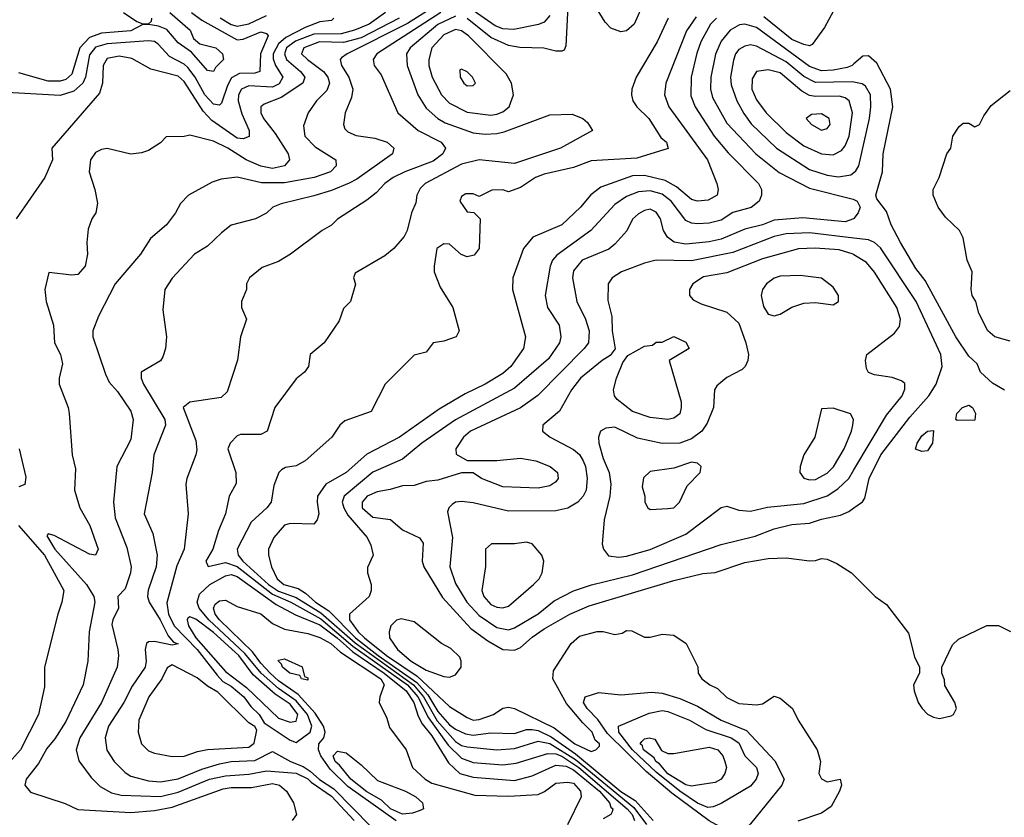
# Model space of a CAD drawing. Header units: inches. Extents: x 1793389 to 1900389, y 320802 to 470796.
# Tile 241 of 256: x 1817173 to 1820510, y 397161 to 399865. Entities that reach past the tile are written whole.
import ezdxf

# ---------------------------------------------------------------- set-up
doc = ezdxf.new("R2010")
doc.units = ezdxf.units.IN
doc.header["$MEASUREMENT"] = 0
doc.layers.add('B8319', color=7, linetype='Continuous')
doc.layers.add('B8329', color=7, linetype='Continuous')

msp = doc.modelspace()

# ---------------------------------------------------------------- linework, layer by layer
at = {"layer": 'B8319', "color": 2}
for points, elevation in [([(1818585.9, 399914.1), (1818487.4, 399852.6), (1818282.8, 399750), (1818263.8, 399736.2), (1818258.8, 399730), (1818263.8, 399710), (1818288.4, 399670), (1818301.6, 399630), (1818298, 399602), (1818276.3, 399550), (1818270.8, 399510), (1818274.8, 399494.8), (1818285.2, 399485.2), (1818313, 399473), (1818376.5, 399463.5), (1818418, 399450), (1818441, 399430), (1818436, 399410), (1818315.3, 399324.7), (1818290, 399311.2), (1818230, 399286.3), (1818170, 399267.8), (1818058.8, 399241.2), (1818031.3, 399230), (1818010, 399209), (1817972, 399190), (1817890, 399169), (1817856.8, 399143.2), (1817810, 399097.2), (1817766, 399070), (1817690, 398988.7), (1817664.7, 398950), (1817658, 398882), (1817670.6, 398790), (1817666.8, 398750), (1817658, 398722), (1817650, 398708.7), (1817584.7, 398670), (1817584.9, 398650), (1817592.7, 398630), (1817664.9, 398510), (1817667.7, 398490), (1817627.3, 398390), (1817622, 398330), (1817594.8, 398190), (1817623.8, 398123.8), (1817638.4, 398050), (1817635.3, 398010), (1817608.9, 397931.1), (1817606, 397910), (1817611.7, 397890), (1817648.9, 397830), (1817675.8, 397775.8), (1817694.4, 397754.4), (1817710.5, 397749.5), (1817690, 397745.1), (1817630, 397757), (1817610, 397756), (1817602.8, 397750), (1817598, 397730), (1817601.3, 397690), (1817598.4, 397670), (1817553.8, 397606.2), (1817526.4, 397550), (1817474.4, 397470), (1817463, 397430), (1817468.8, 397388.8), (1817493.4, 397350), (1817530, 397313.4), (1817550, 397300.5), (1817610, 397284.2), (1817650, 397281.7), (1817710, 397291.7), (1817790, 397324.7), (1817850, 397342), (1817890, 397350.2), (1817970, 397353.4), (1818030, 397384.2), (1818090.4, 397350), (1818133.8, 397333.8), (1818158, 397318), (1818188.9, 397288.9), (1818237.4, 397257.4), (1818363.2, 397130)], 298), ([(1819030.4, 399910), (1819023.6, 399776.4), (1819018, 399762), (1819010, 399758), (1818990, 399758), (1818949.2, 399769.2), (1818868.5, 399771.5), (1818830, 399778), (1818770, 399804.4), (1818690, 399869.8)], 306), ([(1819290, 399929), (1819254.9, 399850), (1819230, 399827), (1819210, 399823.7), (1819176.9, 399836.9), (1819157.4, 399857.4), (1819111.8, 399930)], 306), ([(1817755.3, 399890), (1817790, 399863.1), (1817910, 399796.5), (1817930, 399798.7), (1817990, 399823.8), (1818010, 399818.8), (1818014.9, 399810), (1817988.7, 399750), (1817986.8, 399690), (1817970, 399684.4), (1817917.4, 399682.6), (1817891.4, 399668.6), (1817877.5, 399642.5), (1817857.2, 399582.8), (1817850, 399575.1), (1817830, 399578.7), (1817800.9, 399610), (1817767.8, 399670), (1817742.8, 399702.8), (1817730, 399714.2), (1817680.5, 399740.5), (1817642.8, 399782.8), (1817630, 399790.9), (1817610, 399793.8), (1817470, 399783.7), (1817430, 399772), (1817410, 399746), (1817395.8, 399670), (1817387.4, 399650), (1817356.7, 399623.3), (1817310, 399608.3), (1817110, 399619.3)], 282), ([(1817682, 399890), (1817750.4, 399830), (1817762, 399802), (1817783.4, 399783.4), (1817838, 399770), (1817860.7, 399750), (1817864, 399730), (1817837.1, 399702.9), (1817830, 399689.3), (1817810, 399693.2), (1817755.6, 399755.6), (1817710, 399787), (1817672, 399832), (1817643.3, 399843.3), (1817610, 399849.5), (1817590, 399849.3), (1817550, 399827.4), (1817450, 399819.8), (1817410, 399804.8), (1817377.3, 399770), (1817350, 399680.7), (1817330, 399662.6), (1817310, 399657.3), (1817270, 399656.8), (1817170, 399685.1)], 278), ([(1818413, 399890), (1818357.1, 399850), (1818308, 399830), (1818262.7, 399817.3), (1818170, 399816.1), (1818107.3, 399792.7), (1818077.6, 399770), (1818070.2, 399750), (1818076.9, 399730), (1818124.4, 399690), (1818139.3, 399670), (1818133, 399650), (1818058.8, 399601.2), (1818001.1, 399578.9), (1817990.5, 399569.5), (1817990.4, 399550), (1817999.5, 399530), (1818038.9, 399478.9), (1818083, 399410), (1818087.3, 399390), (1818070.3, 399369.7), (1818030, 399361.1), (1817990, 399368.3), (1817940.9, 399390), (1817878, 399430), (1817830, 399453.6), (1817750, 399474), (1817730, 399469), (1817670, 399468), (1817650, 399448), (1817610, 399422), (1817586, 399414), (1817550, 399409.4), (1817470, 399428), (1817450, 399425.1), (1817430, 399415.1), (1817413.4, 399390), (1817408.9, 399350), (1817428.2, 399290), (1817437.3, 399242.7), (1817431, 399210), (1817418, 399190), (1817405.4, 399154.6), (1817401, 399110), (1817402.8, 399070), (1817394.8, 399030), (1817370, 399001.2), (1817350, 398999.3), (1817271.6, 399008.4), (1817258, 398950), (1817262.8, 398910), (1817287.7, 398830), (1817291, 398770), (1817310.8, 398730), (1817318, 398698), (1817306.8, 398650), (1817307.3, 398630), (1817337.3, 398550), (1817340.7, 398530), (1817351, 398390), (1817362, 398342), (1817358.8, 398270), (1817377.3, 398210), (1817410.5, 398150), (1817438.8, 398070), (1817430.5, 398049.5), (1817410, 398053.2), (1817290, 398116.2), (1817270, 398122), (1817264.9, 398115.1), (1817292.4, 398070), (1817399.5, 397950), (1817424.4, 397910), (1817427.7, 397890), (1817408, 397790), (1817404, 397690), (1817387.7, 397610), (1817330, 397486), (1817292.7, 397427.3), (1817265.2, 397394.8), (1817236.5, 397343.5), (1817194.8, 397290), (1817191, 397270), (1817210, 397246.8), (1817327.7, 397207.7), (1817370, 397187.7), (1817550, 397177.4), (1817630, 397183.6), (1817690, 397194.9), (1817862.4, 397257.6), (1817890, 397261.8), (1817958.4, 397261.6), (1818030, 397276.1), (1818053, 397270), (1818077.1, 397250), (1818100.5, 397210), (1818110.7, 397170), (1818096, 397150)], 290), ([(1817524.7, 399890), (1817570, 399859.1), (1817590, 399850.7), (1817610, 399851.3), (1817619.3, 399860.7), (1817621.2, 399870)], 278), ([(1818600.3, 399890), (1818383, 399750), (1818370.7, 399730), (1818374.8, 399710), (1818398, 399678), (1818454.8, 399550), (1818524, 399490), (1818601, 399450), (1818616, 399430), (1818606.8, 399410), (1818574.8, 399385.2), (1818478.8, 399350), (1818438.8, 399330), (1818410.8, 399310), (1818381.6, 399278.4), (1818350, 399253.2), (1818250, 399188.7), (1818230, 399169), (1818198, 399150), (1818091.3, 399070), (1818050, 399045.2), (1817994.4, 399025.6), (1817952, 398990), (1817942, 398970), (1817942, 398950), (1817924.7, 398910), (1817924.7, 398890), (1817942, 398850), (1817921, 398790), (1817911.1, 398711.1), (1817875.9, 398604.1), (1817855.9, 398584.1), (1817750, 398569), (1817727.3, 398550), (1817770, 398438), (1817773, 398407), (1817770.5, 398389.5), (1817739.1, 398310), (1817736.3, 398290), (1817744, 398190), (1817730.4, 398070), (1817706.1, 398013.9), (1817671.7, 397888.3), (1817676.9, 397850), (1817696.9, 397810), (1817774.4, 397730), (1817842.5, 397642.5), (1817861.7, 397621.7), (1817890, 397605.3), (1817932.3, 397570), (1817956.3, 397536.3), (1817984.9, 397510), (1818001.6, 397481.6), (1818090, 397422.8), (1818110, 397414.8), (1818156.9, 397450), (1818162.7, 397470), (1818148.4, 397510), (1818110, 397555.7), (1818050, 397598.3), (1817991.3, 397650), (1817936.5, 397716.5), (1817814.6, 397830), (1817781.8, 397870), (1817774.2, 397890), (1817782.3, 397917.7), (1817817.6, 397950), (1817870, 397979.6), (1817890, 397984.6), (1817910, 397977.3), (1818042, 397882), (1818107.8, 397847.8), (1818190, 397813.8), (1818248.5, 397770), (1818302.1, 397722.1), (1818408, 397650), (1818482.3, 397590), (1818509.1, 397550), (1818523.5, 397503.5), (1818537.5, 397477.5), (1818570, 397437.6), (1818626.2, 397346.2), (1818664.9, 397310), (1818710, 397296.9), (1818850, 397286.3), (1818910, 397301.3), (1818990, 397338.3), (1819025.4, 397334.6), (1819050, 397322.3), (1819137.6, 397250), (1819171.3, 397210), (1819175.9, 397195.9), (1819183, 397190), (1819180.7, 397179.3), (1819176, 397170), (1819150, 397156)], 302), ([(1818650, 399877.1), (1818590, 399848.7), (1818496.4, 399770), (1818484.4, 399750), (1818486.4, 399710), (1818522.4, 399610), (1818550, 399565.5), (1818590.2, 399530.2), (1818615.1, 399515.1), (1818710, 399482), (1818750, 399477.6), (1818790, 399479.5), (1818815.4, 399484.6), (1818970, 399542.8), (1819045.4, 399545.4), (1819082, 399530), (1819096.9, 399516.9), (1819114, 399490), (1819006, 399430), (1818850, 399377.6), (1818730, 399389.7), (1818670, 399375.4), (1818547.3, 399310), (1818530, 399292.7), (1818519.1, 399270), (1818515.9, 399244.1), (1818501, 399210), (1818486, 399150), (1818476, 399130), (1818441, 399090), (1818410, 399065.2), (1818310, 399006), (1818304.7, 398990), (1818311.1, 398968.9), (1818294, 398910), (1818270, 398886), (1818255.3, 398844.7), (1818204.7, 398770), (1818158, 398730), (1818151.3, 398690), (1818138, 398670), (1818110, 398648), (1818038, 398550), (1818011.3, 398470), (1817990, 398459.3), (1817921.4, 398458.6), (1817910, 398454), (1817886, 398430), (1817878.8, 398410), (1817905.5, 398330), (1817906.8, 398293.2), (1817882.8, 398250), (1817870.6, 398190), (1817846.6, 398133.4), (1817828, 398070), (1817804, 398030), (1817811.6, 398011.6), (1817870, 398024.9), (1817910, 398011.8), (1818030, 397917.3), (1818091.5, 397890), (1818193.8, 397833.8), (1818301.8, 397741.8), (1818486.9, 397610), (1818522.1, 397570), (1818558.2, 397498.2), (1818625.5, 397405.5), (1818670, 397362), (1818710, 397346.7), (1818810, 397339), (1818855.2, 397344.8), (1818962.3, 397377.7), (1818990, 397376.8), (1819010, 397368.8), (1819067.7, 397330), (1819231.5, 397190), (1819248.3, 397170), (1819256.8, 397150)], 306), ([(1817851.9, 399871.9), (1817889.5, 399849.5), (1817910, 399843.8), (1817950, 399851), (1818010, 399879.7)], 286), ([(1819465.5, 399874.5), (1819432.6, 399827.4), (1819363, 399650), (1819358, 399610), (1819373, 399570), (1819503.8, 399390), (1819535.5, 399310), (1819540.5, 399290), (1819536.3, 399270), (1819506.6, 399253.4), (1819470, 399249.6), (1819450, 399255.6), (1819398.8, 399298.8), (1819360.4, 399320.4), (1819290, 399337.3), (1819250, 399336.4), (1819142.3, 399297.7), (1819108.5, 399271.5), (1819074, 399230), (1819010.8, 399170), (1818912.2, 399127.8), (1818880.7, 399090), (1818844, 398990), (1818842.8, 398950), (1818887.3, 398790), (1818880.7, 398750), (1818837.1, 398690), (1818810, 398665.6), (1818750, 398629.6), (1818682.9, 398597.1), (1818594.7, 398545.3), (1818460.7, 398450), (1818350, 398392), (1818279.1, 398330), (1818210.7, 398290), (1818182.8, 398250), (1818180.7, 398230), (1818186.8, 398190), (1818181, 398170), (1818170, 398155.3), (1818090, 398157.6), (1818070, 398151.8), (1818034, 398110), (1818016, 398070), (1818016, 398050), (1818026, 398010), (1818045.5, 397970), (1818068.5, 397950), (1818116.7, 397936.7), (1818141.5, 397921.5), (1818175.3, 397890), (1818220.5, 397860.5), (1818311.5, 397770), (1818388.4, 397710), (1818518.6, 397618.6), (1818556.3, 397576.3), (1818590, 397519.2), (1818630, 397474.7), (1818650, 397459.6), (1818684, 397444), (1818710, 397439.7), (1818770, 397447.4), (1818850, 397445.7), (1818890, 397459), (1818910, 397459.3), (1818930, 397454.8), (1818973.8, 397433.8), (1819056.5, 397376.5), (1819210, 397248), (1819258.3, 397218.3), (1819319.6, 397150)], 314), ([(1818970, 399879.5), (1818950, 399856.9), (1818931.5, 399848.5), (1818848, 399832), (1818810, 399833.8), (1818784.5, 399844.5), (1818710, 399896.2)], 302), ([(1819930, 399893.2), (1819900.9, 399839.1), (1819858.5, 399781.5), (1819850, 399777.2), (1819830, 399780.7), (1819790, 399798.3), (1819694.8, 399874.8)], 318), ([(1818238, 399870), (1818230, 399862), (1818190, 399858), (1818140.7, 399839.3), (1818074.8, 399805.2), (1818050, 399783.9), (1818032, 399750), (1818032.1, 399732.1), (1818040.2, 399710), (1818065.3, 399670), (1818052.4, 399647.6), (1818030, 399636), (1817950, 399640.9), (1817924.2, 399630), (1817914.3, 399610), (1817914, 399590), (1817925.8, 399545.8), (1817950.4, 399490), (1817950.3, 399469.7), (1817930, 399461.6), (1817910, 399464), (1817823.7, 399523.7), (1817794.9, 399554.9), (1817730, 399655.6), (1817710, 399673.3), (1817617, 399697), (1817553.3, 399733.3), (1817510, 399741.6), (1817470, 399733.6), (1817456.3, 399710), (1817454, 399650), (1817443.4, 399616.6), (1817282, 399430), (1817284.7, 399390), (1817258, 399330), (1817161, 399190)], 286), ([(1818459.5, 399870), (1818330, 399803.9), (1818270, 399788.2), (1818189.5, 399790.5), (1818135.5, 399770), (1818128.4, 399750), (1818148.2, 399730), (1818202.4, 399690), (1818217.6, 399670), (1818222.4, 399650), (1818214.3, 399625.7), (1818178.8, 399590), (1818151, 399550), (1818134.8, 399505.2), (1818139.1, 399470), (1818174.4, 399434.4), (1818244.7, 399390), (1818246, 399370), (1818226, 399350), (1818171, 399330), (1818070, 399312.3), (1817992.4, 399312.4), (1817910, 399331.8), (1817855.9, 399324.1), (1817825.8, 399314.2), (1817744.7, 399270), (1817718, 399242), (1817701, 399210), (1817671, 399170), (1817616.8, 399123.2), (1817582.8, 399070), (1817496.3, 398970), (1817439.8, 398860.2), (1817421, 398810), (1817420.7, 398790), (1817463.4, 398663.4), (1817476.3, 398636.3), (1817504.9, 398604.9), (1817550, 398538), (1817557.3, 398510), (1817550, 398442), (1817502.8, 398350), (1817490.5, 398229.5), (1817496.1, 398176.1), (1817536.1, 398076.1), (1817550.4, 398010), (1817548.4, 397990), (1817530, 397935.3), (1817506, 397910), (1817508.2, 397870), (1817488.2, 397830), (1817485.3, 397814.7), (1817505.5, 397730), (1817507.7, 397710), (1817503, 397670), (1817450.4, 397550), (1817377.1, 397430), (1817364.9, 397390), (1817373, 397353), (1817415.5, 397295.5), (1817445.5, 397265.5), (1817483.8, 397243.8), (1817516.5, 397236.5), (1817650, 397231.4), (1817710, 397246), (1817816, 397290), (1817870, 397302.2), (1817950, 397307.7), (1818010, 397319.1), (1818110, 397311), (1818150, 397291.9), (1818160.3, 397280.3), (1818230, 397232.4), (1818307, 397150)], 294), ([(1819370.5, 399870), (1819333.4, 399790), (1819262, 399670), (1819247.3, 399630), (1819246.8, 399610), (1819250.7, 399590), (1819264, 399570), (1819305.5, 399530), (1819345.5, 399465.5), (1819364.7, 399450), (1819370.9, 399429.1), (1819264.4, 399395.6), (1819110, 399387), (1819050, 399364.5), (1818950, 399341.6), (1818921, 399330), (1818870, 399296), (1818830, 399282), (1818810, 399288), (1818772.7, 399287.3), (1818730, 399266), (1818710, 399275.3), (1818685.4, 399274.6), (1818670, 399266), (1818664.7, 399250), (1818690, 399214), (1818712, 399212), (1818734, 399190), (1818730.7, 399090), (1818712.8, 399067.2), (1818690, 399061.2), (1818669.4, 399069.4), (1818630, 399104), (1818610, 399105.2), (1818586.8, 399090), (1818578, 399030), (1818578, 399010), (1818598.5, 398958.5), (1818641, 398890), (1818662, 398810), (1818652, 398790), (1818610, 398775.3), (1818574, 398770), (1818550, 398738), (1818510, 398728), (1818412, 398630), (1818363.6, 398536.4), (1818274.4, 398505.6), (1818258, 398490), (1818231.3, 398450), (1818141, 398370), (1818110, 398352.7), (1818073.4, 398346.6), (1818060.5, 398339.5), (1818051, 398330), (1818034.4, 398285.6), (1818024.9, 398230), (1818010.7, 398210), (1817958, 398162), (1817910.4, 398070), (1817913.7, 398050), (1817929.1, 398030), (1818016.5, 397950), (1818050, 397927.9), (1818110, 397906.3), (1818193.8, 397853.8), (1818310, 397752.4), (1818507.6, 397610), (1818541, 397570), (1818588.1, 397488.1), (1818650, 397417.8), (1818670, 397404.7), (1818690, 397400.2), (1818790.3, 397390.3), (1818850, 397393.8), (1818930, 397419.7), (1818970, 397410.8), (1819056.5, 397356.5), (1819254.2, 397194.2), (1819296.8, 397136.8)], 310), ([(1819534.9, 399870), (1819514.4, 399850), (1819481.1, 399790), (1819467.8, 399752.2), (1819448.7, 399670), (1819447.3, 399607.3), (1819462.4, 399570), (1819526.4, 399470), (1819573.7, 399413.7), (1819677.3, 399310), (1819687.3, 399290), (1819687.3, 399270), (1819678.8, 399250), (1819651.8, 399228.2), (1819590, 399211.6), (1819550, 399185.6), (1819510, 399175.1), (1819470, 399173.6), (1819450, 399175.6), (1819430, 399184.5), (1819381.3, 399250), (1819350, 399273.5), (1819310, 399285.1), (1819270, 399282), (1819230, 399266), (1819190, 399238.4), (1819109, 399151), (1818993.5, 399066.5), (1818979.1, 399050), (1818970.5, 399030), (1818953.4, 398930), (1818962, 398890), (1819000.7, 398830), (1819007.3, 398790), (1819002, 398770), (1818965.1, 398714.9), (1818850, 398615.6), (1818650, 398508.2), (1818535.5, 398430), (1818470, 398375.6), (1818370, 398331.5), (1818272.2, 398250), (1818265.7, 398230), (1818271.6, 398210), (1818285.6, 398185.6), (1818350.8, 398110), (1818363.5, 398083.5), (1818371, 398050), (1818351.6, 398008.4), (1818351.3, 397990), (1818364, 397950), (1818364, 397930), (1818357.3, 397910), (1818290.7, 397850), (1818290.4, 397830), (1818320.2, 397790), (1818341.1, 397770), (1818415.9, 397710), (1818519.7, 397639.7), (1818630, 397536.3), (1818690, 397499.1), (1818710, 397490.7), (1818730, 397493), (1818779, 397510), (1818810, 397530.6), (1818830, 397534.9), (1818850, 397530.4), (1818984.1, 397464.1), (1819054.8, 397410), (1819110, 397384.7), (1819126, 397390), (1819138, 397402), (1819138, 397410), (1819122.7, 397422.7), (1819113, 397450), (1819081.1, 397481.1), (1819026.6, 397546.6), (1818979.3, 397630), (1818982, 397658), (1819042, 397750), (1819070, 397774.8), (1819130, 397790.8), (1819150.7, 397790.7), (1819190, 397781), (1819214.6, 397785.4), (1819230, 397794), (1819247.3, 397792.7), (1819290, 397772), (1819310, 397772), (1819350, 397782), (1819390, 397778), (1819432, 397750), (1819471.6, 397671.6), (1819472, 397650), (1819484.7, 397630), (1819512, 397610), (1819538, 397598), (1819570, 397566.8), (1819610, 397547.3), (1819670, 397542.8), (1819690, 397546), (1819730, 397572), (1819750, 397564.7), (1819792, 397530), (1819811.3, 397490), (1819876, 397390), (1819886.8, 397350), (1819880.7, 397310), (1819890, 397291.3), (1819910, 397281), (1819954, 397290), (1819958, 397270), (1819951.3, 397250), (1819922.8, 397197.2), (1819890, 397175.3), (1819810, 397148)], 318), ([(1820000, 399715.2), (1819994, 399710), (1819976.7, 399703.3), (1819930, 399693.7), (1819890, 399692.3), (1819850, 399706.2), (1819670, 399839.1), (1819630.4, 399849.6), (1819612.2, 399847.8), (1819580.5, 399830), (1819550, 399792.7), (1819531.5, 399748.5), (1819514.9, 399670), (1819513.7, 399630), (1819521.1, 399601.1), (1819570, 399514), (1819668, 399410), (1819747, 399347), (1819850, 399293.7), (1819997.3, 399257.3), (1820000, 399255.9)], 322), ([(1820000, 399653.6), (1819994.6, 399654.6), (1819870, 399652.1), (1819830, 399673.1), (1819770, 399722), (1819670, 399775.1), (1819650, 399779.6), (1819630, 399775.6), (1819610, 399763.7), (1819599.3, 399750), (1819591.8, 399728.2), (1819582, 399670), (1819583.9, 399643.9), (1819603.1, 399590), (1819626.8, 399546.8), (1819652.3, 399512.3), (1819738, 399430), (1819850, 399357), (1819910, 399338.7), (1819947.7, 399332.3), (1819990, 399339.3), (1820000, 399347.7)], 326), ([(1820000, 399191.5), (1819998.8, 399190), (1819970, 399179.6), (1819826.9, 399193.1), (1819730, 399185.4), (1819690, 399169.7), (1819630, 399155.4), (1819550, 399121.7), (1819510, 399112.4), (1819430, 399104), (1819391.3, 399111.3), (1819367.9, 399127.9), (1819355.1, 399150), (1819345.2, 399190), (1819330, 399212.7), (1819310, 399222.7), (1819290, 399218), (1819270, 399206.6), (1819250, 399189.2), (1819230.3, 399149.7), (1819190, 399103.7), (1819170, 399087.3), (1819078.8, 399050), (1819050, 399014), (1819046.4, 398990), (1819061.6, 398910), (1819090.4, 398850), (1819102.4, 398810), (1819100.4, 398770), (1819086.4, 398750), (1818928.9, 398591.1), (1818870, 398549.6), (1818700.7, 398470), (1818677.3, 398450), (1818651.3, 398410), (1818652, 398392), (1818690, 398371.3), (1818790, 398370.7), (1818870, 398379.1), (1818922, 398370), (1818971.3, 398350), (1818996, 398330), (1818998, 398310), (1818990, 398298), (1818970, 398285.2), (1818930, 398277.2), (1818810, 398282), (1818738, 398310), (1818710, 398328.7), (1818670, 398329), (1818590, 398303.7), (1818550, 398299.3), (1818510, 398286), (1818470, 398285.2), (1818428, 398272), (1818384.8, 398264.8), (1818350.5, 398250), (1818333.7, 398230), (1818333.7, 398210), (1818370, 398178.9), (1818430, 398171), (1818470, 398135.3), (1818528.2, 398108.2), (1818540.7, 398090), (1818537.1, 398030), (1818542.4, 398010), (1818606.3, 397906.3), (1818701.7, 397801.7), (1818759.5, 397759.5), (1818810.4, 397730.4), (1818850, 397727.3), (1818870, 397737.1), (1818910, 397772.2), (1818950, 397799.5), (1819037.2, 397850), (1819102.5, 397877.5), (1819390, 397964.4), (1819487.9, 397987.9), (1819530, 397990.5), (1819630, 398024.9), (1819710, 398038.8), (1819770, 398041), (1819850, 398031), (1819870, 398031.3), (1819890, 398038), (1819910, 398036), (1819942, 398022), (1819992, 397990), (1820000, 397982)], 322), ([(1820000, 399124.6), (1819850, 399142.4), (1819770, 399139.8), (1819730, 399129.7), (1819590, 399076.4), (1819450, 399048.2), (1819330.5, 399049.5), (1819290, 399039.3), (1819212, 399010), (1819181, 398990), (1819166.8, 398970), (1819166.4, 398913.6), (1819179.3, 398859.3), (1819180.5, 398810), (1819191.1, 398748.9), (1819173.7, 398726.3), (1819146.8, 398710), (1819074, 398650), (1819043, 398610), (1819002, 398538), (1818946, 398490), (1818944.7, 398470), (1818971, 398450), (1819050, 398408), (1819070, 398390.6), (1819082.4, 398370), (1819090.3, 398350), (1819096.4, 398310), (1819092.4, 398270), (1819083, 398250), (1819064, 398230), (1819030.3, 398209.7), (1818990, 398200.5), (1818830, 398198.7), (1818710, 398227.3), (1818670, 398231.8), (1818650, 398229.2), (1818638.5, 398221.5), (1818626.8, 398210), (1818623, 398197), (1818639.5, 398110), (1818630.4, 398010), (1818650, 397954), (1818688.8, 397890), (1818730, 397845.2), (1818790, 397804.9), (1818830, 397796.5), (1818850, 397803.1), (1818930, 397850.4), (1818984.5, 397895.5), (1819050, 397928.5), (1819111.1, 397948.9), (1819250, 397982.6), (1819550, 398086), (1819665.6, 398114.4), (1819730, 398139.5), (1819790, 398153.7), (1819850, 398158.4), (1819890, 398172.4), (1819954.5, 398185.5), (1819982.7, 398197.3), (1820000, 398209.8)], 326), ([(1820000, 399068.3), (1819997.2, 399070), (1819950, 399084.7), (1819868.8, 399091.2), (1819811.9, 399088.1), (1819690, 399054.3), (1819570, 399007), (1819490, 398993.6), (1819454.8, 398970), (1819442.8, 398950), (1819442.8, 398930), (1819455.9, 398915.9), (1819482, 398902), (1819570, 398874), (1819610, 398836), (1819634, 398770), (1819642.8, 398730), (1819641, 398710), (1819632, 398690), (1819621, 398679), (1819570, 398652.7), (1819535.9, 398624.1), (1819527.3, 398610), (1819523.8, 398550), (1819502.9, 398497.1), (1819484.9, 398470), (1819450, 398444.2), (1819410, 398429.7), (1819350, 398428), (1819266.6, 398446.6), (1819190, 398483.7), (1819159.1, 398480.9), (1819141, 398470), (1819134, 398450), (1819135.5, 398430), (1819150, 398378), (1819170.4, 398330), (1819175.8, 398290), (1819172.7, 398250), (1819153.4, 398170), (1819147.1, 398087.1), (1819151, 398070), (1819168, 398048), (1819203, 398043), (1819230, 398046), (1819310, 398068.5), (1819430, 398120.5), (1819550, 398211.3), (1819570, 398216), (1819610, 398202.8), (1819650, 398198.8), (1819707.3, 398212.7), (1819830, 398224.9), (1819910, 398250.4), (1819945.5, 398274.5), (1819982.4, 398310), (1820000, 398339.6)], 330), ([(1817171, 398410), (1817193.7, 398313.7), (1817190.8, 398289.2), (1817170, 398281.2)], 286), ([(1817168.9, 398150), (1817257, 398050), (1817322.8, 397930), (1817316.3, 397890), (1817302, 397850), (1817257.3, 397670), (1817256.8, 397603.2), (1817237.3, 397510), (1817176.3, 397390), (1817087.3, 397292.7)], 286), ([(1818448.7, 397148.7), (1818285, 397265), (1818224.7, 397324.7), (1818193.3, 397370), (1818185.3, 397390), (1818186.9, 397410), (1818203.5, 397430), (1818208.7, 397450), (1818203.1, 397470), (1818173.9, 397513.9), (1818117.3, 397577.3), (1818050, 397623.6), (1818021.5, 397650), (1817990, 397683.5), (1817962.3, 397722.3), (1817849.8, 397830), (1817835.8, 397850), (1817829.7, 397870), (1817835.9, 397884.1), (1817850, 397895.5), (1817870, 397897.1), (1817910, 397875.3), (1817990, 397850.5), (1818030, 397818), (1818070, 397798.4), (1818150, 397783.8), (1818190, 397770.3), (1818227.7, 397750), (1818260.5, 397720.5), (1818396.5, 397630), (1818408.2, 397610), (1818393.4, 397570), (1818390.8, 397550), (1818416.8, 397496.8), (1818425.8, 397465.8), (1818482.8, 397390), (1818504.7, 397330), (1818547.3, 397290), (1818570, 397277.1), (1818715.8, 397235.8), (1818830, 397232.9), (1818930, 397238.3), (1818952, 397248), (1818990, 397277), (1819030, 397280.5), (1819050, 397276.3), (1819073.4, 397250), (1819075.5, 397230), (1819030, 397136)], 298)]:
    msp.add_lwpolyline(points, dxfattribs=dict(at, elevation=elevation))
for points, elevation in [([(1818650, 399832.4), (1818610, 399814), (1818570.3, 399770), (1818559.5, 399730), (1818559.5, 399710), (1818570.4, 399670), (1818602.4, 399610), (1818630, 399582.4), (1818690, 399552.2), (1818770, 399542), (1818790, 399545.3), (1818810, 399553), (1818832.3, 399570), (1818847, 399610), (1818839.5, 399650), (1818821.7, 399681.7), (1818693.6, 399810), (1818670, 399827.8)], 310), ([(1818670, 399698), (1818664.7, 399695.3), (1818666, 399670), (1818678, 399650), (1818690, 399641), (1818710, 399642), (1818718, 399650), (1818708, 399670), (1818690, 399688)], 314), ([(1819710, 399695.8), (1819670, 399689.3), (1819655.6, 399664.4), (1819654, 399630), (1819670, 399593.4), (1819703, 399550), (1819770, 399482.4), (1819830, 399437.6), (1819890, 399410.3), (1819930, 399406.7), (1819958.2, 399421.8), (1819970, 399437.3), (1819983.5, 399470), (1819995.8, 399550), (1819984.5, 399590), (1819970, 399600.5), (1819950, 399606.3), (1819870, 399605.1), (1819850, 399608.5), (1819823.2, 399623.2), (1819750, 399684.7)], 330), ([(1819890, 399546), (1819856, 399544), (1819838, 399530), (1819856, 399510), (1819890, 399490.8), (1819910, 399496), (1819919.3, 399510), (1819916, 399530)], 334), ([(1819818, 398998), (1819750, 398996.2), (1819730, 398989.4), (1819704, 398970), (1819690.6, 398950), (1819685.5, 398930), (1819693.2, 398893.2), (1819710, 398866.8), (1819730, 398860.7), (1819750, 398866.8), (1819790, 398890.7), (1819830, 398904), (1819870, 398906.8), (1819930, 398898), (1819948, 398910), (1819948, 398930), (1819930, 398958), (1819890, 398988.7)], 334), ([(1819370, 398509.5), (1819310, 398517), (1819250, 398537), (1819198, 398578), (1819189.2, 398590), (1819185.2, 398610), (1819195.1, 398650), (1819217.2, 398702.8), (1819233.6, 398726.4), (1819290, 398758), (1819318, 398762), (1819330, 398772), (1819350, 398772), (1819390, 398791), (1819430, 398772), (1819442, 398750), (1819374, 398710), (1819414.8, 398570), (1819414.8, 398550), (1819410, 398529), (1819390, 398514)], 326), ([(1819930, 398548.7), (1819890, 398546), (1819867.7, 398450), (1819830.6, 398390), (1819818, 398350), (1819817.3, 398330), (1819830, 398311), (1819850, 398305.5), (1819870, 398306.4), (1819910, 398328.2), (1819931, 398349), (1819967, 398410), (1819992, 398470), (1819996, 398490), (1819999, 398510), (1819988.9, 398528.9)], 334), ([(1819450, 398365.2), (1819390, 398345.2), (1819310, 398333.2), (1819287.5, 398312.5), (1819282, 398282), (1819291.3, 398250), (1819292, 398230), (1819302, 398210), (1819310, 398204.7), (1819370, 398207.7), (1819390, 398210.7), (1819409.3, 398230), (1819435.1, 398284.9), (1819479, 398330), (1819482, 398350), (1819470, 398362)], 334), ([(1818890, 398094), (1818850, 398088.7), (1818771.6, 398088.4), (1818752, 398070), (1818751.1, 398011.1), (1818739.1, 397930), (1818745.5, 397910), (1818770, 397882), (1818790, 397874), (1818810, 397870.8), (1818830, 397877.3), (1818914, 397950), (1818934, 397970), (1818944, 397990), (1818948.9, 398028.9), (1818942, 398050), (1818910, 398088.7)], 330), ([(1817750, 397840.9), (1817743.4, 397836.6), (1817740.5, 397830), (1817744.6, 397810), (1817770.2, 397770), (1817870, 397655.9), (1817941.5, 397601.5), (1818050, 397497.5), (1818090, 397483.2), (1818110, 397487.4), (1818116.2, 397510), (1818090, 397544.8), (1818038.5, 397578.5), (1817964.1, 397644.1), (1817915.4, 397710), (1817830, 397787.7), (1817770, 397832.6)], 306), ([(1818466, 397834), (1818450, 397829), (1818431, 397810), (1818424.7, 397790), (1818426, 397770), (1818453.4, 397730), (1818499.3, 397690), (1818550, 397659.5), (1818610, 397638), (1818630, 397636.3), (1818650, 397644), (1818669.3, 397670), (1818669.4, 397690), (1818664.1, 397704.1), (1818633.8, 397733.8), (1818602.7, 397750), (1818510, 397823.7)], 322), ([(1817690, 397677.6), (1817672.3, 397667.7), (1817654.4, 397630), (1817610.4, 397570), (1817576.3, 397490), (1817574.8, 397450), (1817586, 397410), (1817610, 397386.8), (1817630, 397378.8), (1817690, 397367.3), (1817730, 397368), (1817775.9, 397384.1), (1817810, 397390.6), (1817950, 397398.4), (1817967.7, 397412.3), (1817976.5, 397456.5), (1817969.4, 397469.4), (1817950, 397481.2), (1817844.8, 397584.8), (1817810, 397605.1), (1817774.2, 397634.2)], 302), ([(1818150, 397626), (1818128, 397630), (1818122, 397642), (1818088.7, 397650), (1818064, 397670), (1818060.4, 397680.4), (1818048.9, 397691.1), (1818050, 397694), (1818070, 397698), (1818130, 397671.3), (1818138, 397638), (1818150, 397634)], 294), ([(1819610, 397107), (1819570, 397116.3), (1819509.2, 397149.2), (1819382.6, 397242.6), (1819296, 397316), (1819165.5, 397445.5), (1819132.8, 397492.8), (1819096.2, 397530), (1819083.6, 397550), (1819089.2, 397570), (1819135.5, 397584.5), (1819210, 397576.3), (1819314.9, 397585.1), (1819350, 397582), (1819410, 397564.2), (1819470, 397538), (1819550.6, 397490), (1819635.6, 397455.6), (1819732.2, 397352.2), (1819764, 397290), (1819756, 397270), (1819650, 397139), (1819625.2, 397114.8)], 314), ([(1819505.5, 397194.5), (1819470, 397209), (1819409.9, 397249.9), (1819330, 397314.4), (1819249.6, 397389.6), (1819203.5, 397450), (1819202, 397470), (1819305.9, 397514.1), (1819350, 397522.6), (1819370, 397520.3), (1819442.8, 397490), (1819498.7, 397458.7), (1819584, 397430), (1819610, 397414), (1819630.4, 397370), (1819670.4, 397330), (1819675.3, 397310), (1819668.4, 397290), (1819650, 397267), (1819550, 397207.3), (1819523.7, 397196.3)], 310), ([(1819390, 397377), (1819510, 397398.9), (1819539.1, 397390), (1819555.5, 397370), (1819563, 397350), (1819568, 397330), (1819563, 397310), (1819550.2, 397289.8), (1819530, 397278.7), (1819470, 397269.6), (1819450, 397266.9), (1819430, 397271.3), (1819370, 397308.4), (1819341.8, 397341.8), (1819328.6, 397350), (1819323.1, 397363.1), (1819287.1, 397390), (1819283.3, 397403.3), (1819276, 397410), (1819281.6, 397418.4), (1819290, 397426.8), (1819306, 397430), (1819326, 397426), (1819347.7, 397387.7), (1819370, 397377.1)], 306), ([(1818470, 397172), (1818430, 397189.8), (1818399.3, 397219.3), (1818350, 397247.3), (1818295.4, 397290), (1818257.4, 397337.4), (1818242, 397350), (1818235.1, 397370), (1818250, 397384.9), (1818279.3, 397379.3), (1818330, 397339.1), (1818386.1, 397286.1), (1818481, 397250), (1818516, 397230), (1818538, 397210), (1818542, 397190), (1818530, 397184), (1818504.5, 397175.5)], 294)]:
    msp.add_lwpolyline(points, close=True, dxfattribs=dict(at, elevation=elevation))
at = {"layer": 'B8329', "color": 2}
for points, elevation in [([(1820510, 398609), (1820470, 398632.7), (1820428.7, 398670), (1820418, 398698), (1820390, 398724), (1820345.1, 398790), (1820241.3, 398981.3), (1820210, 399021.2), (1820158, 399110), (1820126.6, 399170), (1820110, 399215.3), (1820078, 399258), (1820074, 399270), (1820097.2, 399350), (1820099.3, 399410), (1820132, 399570), (1820124.5, 399630), (1820078.3, 399718.3), (1820050, 399742.7), (1820030, 399741.2), (1820000, 399715.2)], 322), ([(1820000, 399347.7), (1820006.7, 399353.3), (1820016.9, 399370), (1820052.8, 399530), (1820058, 399570), (1820056.3, 399610), (1820039.5, 399639.5), (1820028.2, 399648.2), (1820000, 399653.6)], 326), ([(1820530, 398775.3), (1820478, 398790), (1820454, 398810), (1820424, 398870), (1820413.2, 398910), (1820401.2, 398930), (1820397.2, 398950), (1820401.2, 399010), (1820384, 399050), (1820370, 399126), (1820358, 399150), (1820310, 399195.3), (1820286, 399230), (1820269, 399270), (1820268.7, 399290), (1820288.7, 399330), (1820315.3, 399410), (1820328, 399430), (1820335.3, 399470), (1820356.4, 399503.6), (1820370, 399514), (1820390, 399514), (1820410, 399502), (1820426, 399510), (1820440.2, 399539.8), (1820465.6, 399574.4), (1820530, 399624.7)], 318), ([(1820000, 399255.9), (1820011.3, 399250), (1820021, 399230), (1820014.8, 399210), (1820000, 399191.5)], 322), ([(1820000, 398209.8), (1820029.3, 398230.7), (1820037.2, 398242.8), (1820051.8, 398310), (1820091.3, 398390), (1820190, 398518), (1820254, 398590), (1820278.4, 398630), (1820299.5, 398690), (1820294.5, 398730), (1820211.3, 398910), (1820090, 399091.8), (1820070, 399109.6), (1820050, 399118.7), (1820000, 399124.6)], 326), ([(1820000, 398339.6), (1820110, 398524), (1820163.7, 398590), (1820172.9, 398612.9), (1820172.3, 398632.3), (1820161.2, 398641.2), (1820130, 398652.7), (1820070, 398661.2), (1820049.5, 398669.5), (1820043.2, 398683.2), (1820039, 398710), (1820044, 398730), (1820137.5, 398802.5), (1820154.5, 398825.5), (1820158, 398850), (1820145.1, 398890), (1820070, 399009.3), (1820042.3, 399042.3), (1820000, 399068.3)], 330), ([(1820000, 397982), (1820072, 397910), (1820110, 397882), (1820185.4, 397785.4), (1820205.4, 397705.4), (1820222, 397670), (1820222, 397650), (1820202, 397610), (1820204.7, 397590), (1820218, 397550), (1820231, 397530), (1820250, 397511), (1820270, 397501), (1820290, 397496), (1820330, 397504.7), (1820338, 397510), (1820348, 397530), (1820342, 397550), (1820308.4, 397608.4), (1820307.3, 397627.3), (1820298, 397650), (1820298, 397670), (1820334.6, 397745.4), (1820354.6, 397765.4), (1820450, 397811.3), (1820490, 397811.3), (1820530.7, 397790.7)], 322)]:
    msp.add_lwpolyline(points, dxfattribs=dict(at, elevation=elevation))
at = {"layer": 'B8329', "color": 2, "elevation": 322}
for points in [[(1820350, 398506), (1820346, 398510), (1820348.7, 398530), (1820368, 398550), (1820390, 398558), (1820402, 398550), (1820412, 398530), (1820410, 398508)], [(1820230, 398401.2), (1820209.2, 398409.2), (1820214, 398430), (1820230, 398454), (1820250, 398470.7), (1820270, 398472), (1820266.8, 398430), (1820250, 398403.7)]]:
    msp.add_lwpolyline(points, close=True, dxfattribs=at)

doc.saveas('drawing.dxf')
